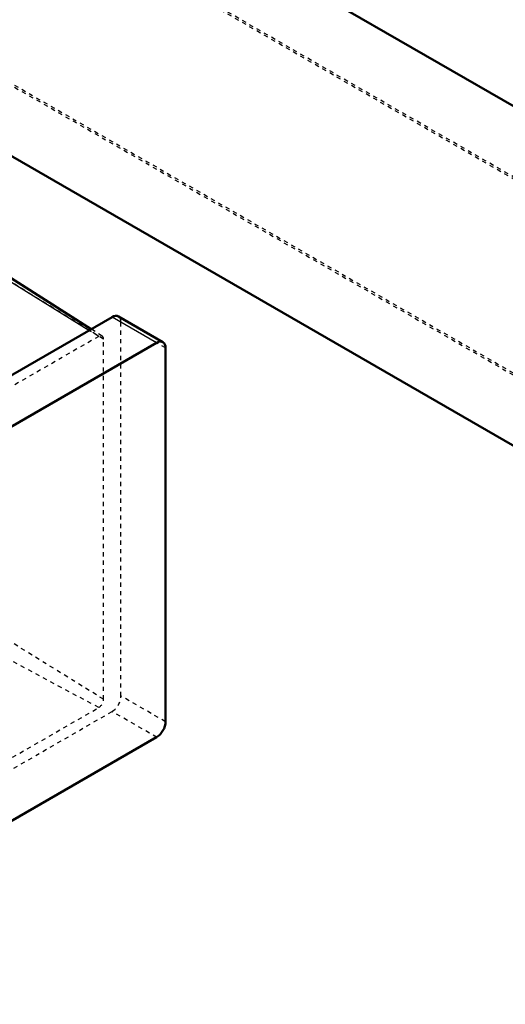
# Model space of a CAD drawing. Header units: millimetres. Extents: x -77 to 555, y -337 to 57.
# Tile 3 of 5: x 123 to 239, y -312 to -78. Entities that reach past the tile are written whole.
import ezdxf

# ---------------------------------------------------------------- set-up
doc = ezdxf.new("R2010")
doc.units = ezdxf.units.MM
doc.linetypes.add('Dashed', pattern=[2, 1, -1])
for name, color, linetype, lineweight in [('AM_0', 7, 'Continuous', 50), ('AM_4', 3, 'Continuous', 25), ('AM_9', 6, 'Dashed', 25)]:
    doc.layers.add(name, color=color, linetype=linetype, lineweight=lineweight)

# ---------------------------------------------------------------- blocks, each defined once
blk = doc.blocks.new('2_ASTA_ALI_F5000_11_asta_0_in_e2hkzl3d55phl8zw140im1iza________6')
at = {"layer": 'AM_9'}
for p, q in [((501.08, -266.18), (27.76, 7.07)), ((7.76, -27.58), (481.09, -300.82))]:
    blk.add_line(p, q, dxfattribs=at)
blk = doc.blocks.new('3_gr_800_1_T___0_in_e2hkzl3d55phl8zw140im1iza________6')
at = {"layer": 'AM_0'}
for p, q in [((140.35, -151.67), (115.73, -136.02)), ((145.31, -148.8), (68.24, -193.3)), ((157.42, -154.78), (146.81, -148.65)), ((155.92, -154.93), (78.84, -199.42)), ((158.04, -245.15), (158.04, -156.15)), ((78.84, -293.32), (155.92, -248.83))]:
    blk.add_line(p, q, dxfattribs=at)
for centre, start_param, end_param in [((145.31, -151.25), 3.141593, 3.92691), ((155.92, -157.38), 2.356113, 3.92691), ((155.92, -246.38), 0.785317, 2.356113)]:
    blk.add_ellipse(centre, major_axis=(-1.5, -2.6), ratio=0.577382, start_param=start_param, end_param=end_param, dxfattribs=at)
at = {"layer": 'AM_4'}
for p, q in [((139.82, -151.97), (114.2, -136.15)), ((155.92, -154.93), (145.31, -148.8))]:
    blk.add_line(p, q, dxfattribs=at)
at = {"layer": 'AM_9'}
for p, q in [((143.27, -154.06), (116.32, -137.37)), ((142.13, -153.4), (139.82, -151.97)), ((142.96, -153.33), (140.35, -151.67)), ((147.43, -239.03), (147.43, -150.03)), ((158.04, -156.15), (147.43, -150.03)), ((142.13, -153.4), (71.42, -194.22)), ((143.27, -239.8), (143.27, -154.06)), ((143.27, -239.8), (116.32, -223.11)), ((142.13, -241.78), (114.2, -226.78)), ((158.04, -245.15), (147.43, -239.03)), ((68.24, -287.2), (145.31, -242.71)), ((71.42, -282.6), (142.13, -241.78)), ((155.92, -248.83), (145.31, -242.71))]:
    blk.add_line(p, q, dxfattribs=at)
for centre, major_axis, start_param, end_param in [((145.31, -151.25), (-1.5, -2.6), 2.356113, 3.141593), ((142.13, -154.72), (-0.81, -1.4), 2.356113, 3.92691), ((145.31, -240.26), (-1.5, -2.6), 0.785317, 2.356113), ((142.13, -240.46), (-0.81, -1.4), 0.785317, 2.356113)]:
    blk.add_ellipse(centre, major_axis=major_axis, ratio=0.577382, start_param=start_param, end_param=end_param, dxfattribs=at)
blk = doc.blocks.new('5_corpo_ali5_f5000_110_f_0_in_e2hkzl3d55phl8zw140im1iza________6')
at = {"layer": 'AM_0'}
for p, q in [((506.18, -251.8), (111.54, -23.98)), ((76.55, -84.6), (471.18, -312.42))]:
    blk.add_line(p, q, dxfattribs=at)
at = {"layer": 'AM_9'}
for p, q in [((490.69, -259.68), (10.92, 17.29)), ((-9.51, -18.1), (470.26, -295.07))]:
    blk.add_line(p, q, dxfattribs=at)

msp = doc.modelspace()

# ---------------------------------------------------------------- block references
for name in ['5_corpo_ali5_f5000_110_f_0_in_e2hkzl3d55phl8zw140im1iza________6', '2_ASTA_ALI_F5000_11_asta_0_in_e2hkzl3d55phl8zw140im1iza________6', '3_gr_800_1_T___0_in_e2hkzl3d55phl8zw140im1iza________6']:
    msp.add_blockref(name, (0, 0))

doc.saveas('drawing.dxf')
